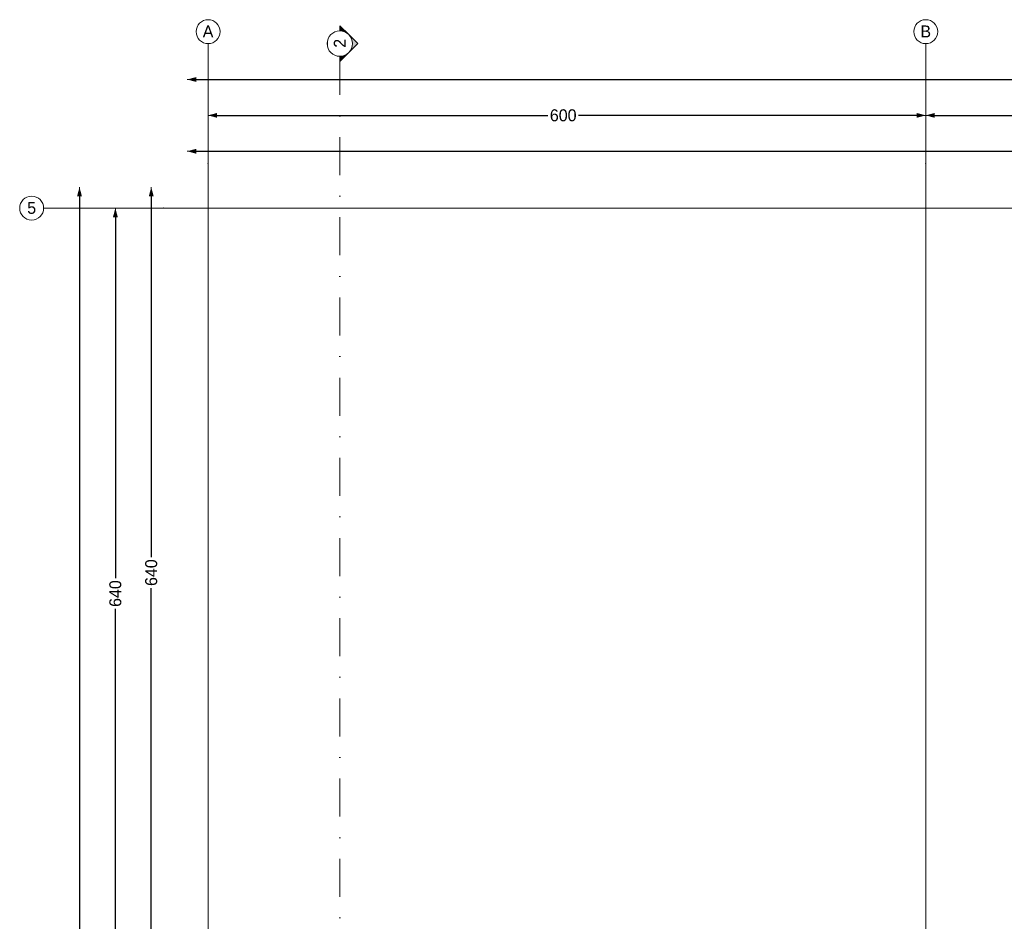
# Model space of a CAD drawing. Header units: inches. Extents: x -101229 to 34922, y -9538 to 27777.
# Tile 28 of 53: x -17806 to -9574, y 12059 to 19597. Entities that reach past the tile are written whole.
import ezdxf
from ezdxf.enums import TextEntityAlignment as Align

# ---------------------------------------------------------------- set-up
doc = ezdxf.new("R2010")
doc.units = ezdxf.units.IN
doc.header["$MEASUREMENT"] = 0
doc.set_wipeout_variables(frame=1)
doc.linetypes.add('Dot & Dashed', pattern=[670.277762, 317.5, -176.388889, 0, -176.388874])
doc.linetypes.add('Wipeout_Contour', pattern=[1000, 0, -1000])
for name, color, linetype in [('Dimensioning - General', 7, 'Continuous'), ('Marker - Section', 7, 'Continuous'), ('Structural - Grid', 7, 'Continuous')]:
    doc.layers.add(name, color=color, linetype=linetype)
doc.layers.add('Marker - Section_Pen_No__108', color=7, linetype='Continuous', lineweight=13, true_color=0xfd8379)
doc.layers.add('Structural - Grid_Pen_No__81', color=7, linetype='Continuous', lineweight=20, true_color=0x6a6a6a)
doc.styles.add('GENERATED_STYLE_3', font='txt')
doc.dimstyles.new('GENERATED_STYLE__1', dxfattribs={"dimtxt": 100, "dimasz": 76, "dimexe": 0.18, "dimexo": 0.0625, "dimgap": 0, "dimtad": 0, "dimdec": 0, "dimlfac": 0.1, "dimzin": 0, "dimdsep": 46, "dimtxsty": 'GENERATED_STYLE_3', "dimblk": 'ARROWHEAD_5', "dimblk1": 'ARROWHEAD_5', "dimblk2": 'ARROWHEAD_5', "dimcen": 0.09, "dimse1": 1, "dimse2": 1, "dimclrd": 7, "dimclre": 7, "dimclrt": 7, "dimadec": 0, "dimazin": 0, "dimtfac": 1, "dimtdec": 4, "dimtmove": 0, "dimatfit": 3, "dimfxl": 1, "dimtolj": 1, "dimtzin": 0, "dimarcsym": 0})
doc.dimstyles.new('GENERATED_STYLE__2', dxfattribs={"dimtxt": 100, "dimasz": 76, "dimexe": 0.18, "dimexo": 0.0625, "dimgap": 0, "dimtad": 0, "dimtih": 1, "dimtoh": 1, "dimdec": 0, "dimlfac": 0.1, "dimzin": 0, "dimdsep": 46, "dimtxsty": 'GENERATED_STYLE_3', "dimblk": 'ARROWHEAD_5', "dimblk1": 'ARROWHEAD_5', "dimblk2": 'ARROWHEAD_5', "dimcen": 0.09, "dimse1": 1, "dimse2": 1, "dimclrd": 7, "dimclre": 7, "dimclrt": 7, "dimadec": 0, "dimazin": 0, "dimtfac": 1, "dimtdec": 4, "dimtmove": 0, "dimatfit": 3, "dimfxl": 1, "dimtolj": 1, "dimtzin": 0, "dimarcsym": 0})

# ---------------------------------------------------------------- blocks, each defined once
blk = doc.blocks.new('Standard grid marker')
at = {"layer": 'Structural - Grid_Pen_No__81', "color": 251, "linetype": 'Continuous', "lineweight": 20, "true_color": 0x6a6a6a}
for p, q in [((1000, 0), (51328.1, 0)), ((51328.1, 0), (52328.1, 0))]:
    blk.add_line(p, q, dxfattribs=at)
blk.add_circle((52428.1, 0), 100, dxfattribs=at)
blk.add_point((51328.1, 0), dxfattribs=at)
blk.add_point((51328.1, 0), dxfattribs=at)
at = {"layer": 'Structural - Grid_Pen_No__81', "color": 251, "lineweight": 20, "true_color": 0x6a6a6a, "style": 'GENERATED_STYLE_3'}
for tag, p in [('AC_MarkerText_1_0', (-100, -144)), ('AC_MarkerText_1_1', (52428.1, -144))]:
    blk.add_attdef(tag, text='', height=100, rotation=180, dxfattribs=at).set_placement(p, align=Align.TOP_CENTER)
blk = doc.blocks.new('Standard grid marker_2')
at = {"layer": 'Structural - Grid_Pen_No__81', "color": 251, "linetype": 'Continuous', "lineweight": 20, "true_color": 0x6a6a6a}
for p, q in [((1000, 0), (27734.9, 0)), ((27734.9, 0), (28734.9, 0))]:
    blk.add_line(p, q, dxfattribs=at)
blk.add_circle((28834.9, 0), 100, dxfattribs=at)
blk.add_point((27734.9, 0), dxfattribs=at)
blk.add_point((27734.9, 0), dxfattribs=at)
at = {"layer": 'Structural - Grid_Pen_No__81', "color": 251, "lineweight": 20, "true_color": 0x6a6a6a, "style": 'GENERATED_STYLE_3'}
for tag, p in [('AC_MarkerText_1_0', (-1.5, -46.7)), ('AC_MarkerText_1_1', (28933.4, -46.7))]:
    blk.add_attdef(tag, text='', height=100, rotation=270, dxfattribs=at).set_placement(p, align=Align.TOP_CENTER)
blk = doc.blocks.new('ARROWHEAD_5')
at = {"linetype": 'Continuous', "lineweight": 0}
blk.add_hatch(color=0, dxfattribs=at).paths.add_polyline_path([(-1, 0.2679), (0, 0), (-1, -0.2679)])
at = {"color": 0, "linetype": 'Continuous', "lineweight": 0}
blk.add_line((0, 0), (-1, 0), dxfattribs=at)
blk = doc.blocks.new('*D161')
at = {"layer": 'Defpoints', "color": 0, "linetype": 'Continuous', "transparency": 16777216}
for p in [(-16706.3, 18197.3), (4312.4, 18197.3), (-16406.3, 11797.3)]:
    blk.add_point(p, dxfattribs=at)
at = {"layer": 'Dimensioning - General', "color": 7, "linetype": 'Continuous', "lineweight": -2, "transparency": 16777216}
for p, q in [((-16706.3, 18121.3), (-16706.3, 15102.9)), ((-16706.3, 11873.3), (-16706.3, 14845.8))]:
    blk.add_line(p, q, dxfattribs=at)
at = {"layer": 'Dimensioning - General', "color": 7, "linetype": 'Continuous', "lineweight": -2, "transparency": 16777216, "xscale": 76.00000000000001, "yscale": 76.00000000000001, "zscale": 76.00000000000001}
for p, rotation in [((-16706.3, 18197.3), 90), ((-16706.3, 11797.3), 270)]:
    blk.add_blockref('ARROWHEAD_5', p, dxfattribs=dict(at, rotation=rotation))
at = {"layer": 'Dimensioning - General', "color": 7, "linetype": 'Continuous', "lineweight": 13, "transparency": 16777216, "insert": (-16706.3, 14974.3), "char_height": 100, "attachment_point": 5, "rotation": 90, "style": 'GENERATED_STYLE_3'}
blk.add_mtext('\\A1;640', dxfattribs=at)
blk = doc.blocks.new('*D165')
at = {"layer": 'Defpoints', "color": 0, "linetype": 'Continuous', "transparency": 16777216}
for p in [(-17006.3, 18022.3), (-16982.2, 18022.3), (-17164.2, 11622.3)]:
    blk.add_point(p, dxfattribs=at)
at = {"layer": 'Dimensioning - General', "color": 7, "linetype": 'Continuous', "lineweight": -2, "transparency": 16777216}
for p, q in [((-17006.3, 17946.3), (-17006.3, 14927.9)), ((-17006.3, 11698.3), (-17006.3, 14670.8))]:
    blk.add_line(p, q, dxfattribs=at)
at = {"layer": 'Dimensioning - General', "color": 7, "linetype": 'Continuous', "lineweight": -2, "transparency": 16777216, "xscale": 76.00000000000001, "yscale": 76.00000000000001, "zscale": 76.00000000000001}
for p, rotation in [((-17006.3, 18022.3), 90), ((-17006.3, 11622.3), 270)]:
    blk.add_blockref('ARROWHEAD_5', p, dxfattribs=dict(at, rotation=rotation))
at = {"layer": 'Dimensioning - General', "color": 7, "linetype": 'Continuous', "lineweight": 13, "transparency": 16777216, "insert": (-17006.3, 14799.3), "char_height": 100, "attachment_point": 5, "rotation": 90, "style": 'GENERATED_STYLE_3'}
blk.add_mtext('\\A1;640', dxfattribs=at)
blk = doc.blocks.new('*D166')
at = {"layer": 'Defpoints', "color": 0, "linetype": 'Continuous', "transparency": 16777216}
for p in [(-17306.3, 18197.3), (-16706.3, 18197.3), (-16406.3, -6552.7)]:
    blk.add_point(p, dxfattribs=at)
at = {"layer": 'Dimensioning - General', "color": 7, "linetype": 'Continuous', "lineweight": -2, "transparency": 16777216}
for p, q in [((-17306.3, 18121.3), (-17306.3, 5984.4)), ((-17306.3, -6476.7), (-17306.3, 5632))]:
    blk.add_line(p, q, dxfattribs=at)
at = {"layer": 'Dimensioning - General', "color": 7, "linetype": 'Continuous', "lineweight": -2, "transparency": 16777216, "xscale": 76.00000000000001, "yscale": 76.00000000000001, "zscale": 76.00000000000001}
for p, rotation in [((-17306.3, 18197.3), 90), ((-17306.3, -6552.7), 270)]:
    blk.add_blockref('ARROWHEAD_5', p, dxfattribs=dict(at, rotation=rotation))
at = {"layer": 'Dimensioning - General', "color": 7, "linetype": 'Continuous', "lineweight": 13, "transparency": 16777216, "insert": (-17306.3, 5808.2), "char_height": 100, "attachment_point": 5, "rotation": 90, "style": 'GENERATED_STYLE_3'}
blk.add_mtext('\\A1;2475', dxfattribs=at)
blk = doc.blocks.new('*D197')
at = {"layer": 'Defpoints', "color": 0, "linetype": 'Continuous', "transparency": 16777216}
for p in [(-16406.3, 18497.3), (-16406.3, 11797.3), (1593.7, 11797.3)]:
    blk.add_point(p, dxfattribs=at)
at = {"layer": 'Dimensioning - General', "color": 7, "linetype": 'Continuous', "lineweight": -2, "transparency": 16777216}
for p, q in [((-16330.3, 18497.3), (-7603.3, 18497.3)), ((1517.7, 18497.3), (-7269.9, 18497.3))]:
    blk.add_line(p, q, dxfattribs=at)
at = {"layer": 'Dimensioning - General', "color": 7, "linetype": 'Continuous', "lineweight": -2, "transparency": 16777216, "xscale": 76.00000000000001, "yscale": 76.00000000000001, "zscale": 76.00000000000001, "rotation": 180}
blk.add_blockref('ARROWHEAD_5', (-16406.3, 18497.3), dxfattribs=at)
at = {"layer": 'Dimensioning - General', "color": 7, "linetype": 'Continuous', "lineweight": -2, "transparency": 16777216, "xscale": 76.00000000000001, "yscale": 76.00000000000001, "zscale": 76.00000000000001}
blk.add_blockref('ARROWHEAD_5', (1593.7, 18497.3), dxfattribs=at)
at = {"layer": 'Dimensioning - General', "color": 7, "linetype": 'Continuous', "lineweight": 13, "transparency": 16777216, "insert": (-7436.6, 18497.3), "char_height": 100, "attachment_point": 5, "style": 'GENERATED_STYLE_3'}
blk.add_mtext('\\A1;1800', dxfattribs=at)
blk = doc.blocks.new('*D204')
at = {"layer": 'Defpoints', "color": 0, "linetype": 'Continuous', "transparency": 16777216}
for p in [(-4231.3, 19071.4), (-10231.3, 18815.5), (-10231.3, 18797.3)]:
    blk.add_point(p, dxfattribs=at)
at = {"layer": 'Dimensioning - General', "color": 7, "linetype": 'Continuous', "lineweight": -2, "transparency": 16777216}
for p, q in [((-10155.3, 18797.3), (-7390.8, 18797.3)), ((-4307.3, 18797.3), (-7133.6, 18797.3))]:
    blk.add_line(p, q, dxfattribs=at)
at = {"layer": 'Dimensioning - General', "color": 7, "linetype": 'Continuous', "lineweight": -2, "transparency": 16777216, "xscale": 76.00000000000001, "yscale": 76.00000000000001, "zscale": 76.00000000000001, "rotation": 180}
blk.add_blockref('ARROWHEAD_5', (-10231.3, 18797.3), dxfattribs=at)
at = {"layer": 'Dimensioning - General', "color": 7, "linetype": 'Continuous', "lineweight": -2, "transparency": 16777216, "xscale": 76.00000000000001, "yscale": 76.00000000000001, "zscale": 76.00000000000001}
blk.add_blockref('ARROWHEAD_5', (-4231.3, 18797.3), dxfattribs=at)
at = {"layer": 'Dimensioning - General', "color": 7, "linetype": 'Continuous', "lineweight": 13, "transparency": 16777216, "insert": (-7262.2, 18797.3), "char_height": 100, "attachment_point": 5, "style": 'GENERATED_STYLE_3'}
blk.add_mtext('\\A1;600', dxfattribs=at)
blk = doc.blocks.new('*D205')
at = {"layer": 'Defpoints', "color": 0, "linetype": 'Continuous', "transparency": 16777216}
for p in [(-16231.3, 18833.3), (-16231.3, 18797.3), (-10231.3, 18815.5)]:
    blk.add_point(p, dxfattribs=at)
at = {"layer": 'Dimensioning - General', "color": 7, "linetype": 'Continuous', "lineweight": -2, "transparency": 16777216}
for p, q in [((-16155.3, 18797.3), (-13390.8, 18797.3)), ((-10307.3, 18797.3), (-13133.6, 18797.3))]:
    blk.add_line(p, q, dxfattribs=at)
at = {"layer": 'Dimensioning - General', "color": 7, "linetype": 'Continuous', "lineweight": -2, "transparency": 16777216, "xscale": 76.00000000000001, "yscale": 76.00000000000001, "zscale": 76.00000000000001, "rotation": 180}
blk.add_blockref('ARROWHEAD_5', (-16231.3, 18797.3), dxfattribs=at)
at = {"layer": 'Dimensioning - General', "color": 7, "linetype": 'Continuous', "lineweight": -2, "transparency": 16777216, "xscale": 76.00000000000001, "yscale": 76.00000000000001, "zscale": 76.00000000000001}
blk.add_blockref('ARROWHEAD_5', (-10231.3, 18797.3), dxfattribs=at)
at = {"layer": 'Dimensioning - General', "color": 7, "linetype": 'Continuous', "lineweight": 13, "transparency": 16777216, "insert": (-13262.2, 18797.3), "char_height": 100, "attachment_point": 5, "style": 'GENERATED_STYLE_3'}
blk.add_mtext('\\A1;600', dxfattribs=at)
blk = doc.blocks.new('*D206')
at = {"layer": 'Defpoints', "color": 0, "linetype": 'Continuous', "transparency": 16777216}
for p in [(-16406.3, 19097.3), (31943.7, 18197.3), (-16406.3, 11797.3)]:
    blk.add_point(p, dxfattribs=at)
at = {"layer": 'Dimensioning - General', "color": 7, "linetype": 'Continuous', "lineweight": -2, "transparency": 16777216}
for p, q in [((-16330.3, 19097.3), (7571.2, 19097.3)), ((31867.7, 19097.3), (7923.5, 19097.3))]:
    blk.add_line(p, q, dxfattribs=at)
at = {"layer": 'Dimensioning - General', "color": 7, "linetype": 'Continuous', "lineweight": -2, "transparency": 16777216, "xscale": 76.00000000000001, "yscale": 76.00000000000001, "zscale": 76.00000000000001, "rotation": 180}
blk.add_blockref('ARROWHEAD_5', (-16406.3, 19097.3), dxfattribs=at)
at = {"layer": 'Dimensioning - General', "color": 7, "linetype": 'Continuous', "lineweight": -2, "transparency": 16777216, "xscale": 76.00000000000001, "yscale": 76.00000000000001, "zscale": 76.00000000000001}
blk.add_blockref('ARROWHEAD_5', (31943.7, 19097.3), dxfattribs=at)
at = {"layer": 'Dimensioning - General', "color": 7, "linetype": 'Continuous', "lineweight": 13, "transparency": 16777216, "insert": (7747.4, 19097.3), "char_height": 100, "attachment_point": 5, "style": 'GENERATED_STYLE_3'}
blk.add_mtext('\\A1;4835', dxfattribs=at)
blk = doc.blocks.new('Cutting Plane_3', base_point=(-45907.6, 11703.1))
at = {"layer": 'Marker - Section_Pen_No__108', "color": 11, "linetype": 'Dot & Dashed', "lineweight": 13, "true_color": 0xfd8379}
blk.add_line((-45907.6, 11853.1), (-45907.6, 40288), dxfattribs=at)
at = {"color": 254, "linetype": 'Wipeout_Contour', "lineweight": 0, "ltscale": 1101203.080704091}
blk.add_wipeout([(-45907.6, 40331.9), (-45907.6, 40331.9), (-45861.6, 40342.4), (-45824.6, 40371.8), (-45804.2, 40414.4), (-45804.2, 40461.6), (-45824.6, 40504.1), (-45861.6, 40533.5), (-45907.6, 40544), (-45907.6, 40544), (-45907.6, 40544), (-45953.6, 40533.5), (-45990.5, 40504.1), (-46011, 40461.6), (-46011, 40414.4), (-45990.5, 40371.8), (-45953.6, 40342.4)], dxfattribs=at).dxf.layer = 'Marker - Section'
at = {"layer": 'Marker - Section_Pen_No__108', "linetype": 'Continuous', "lineweight": 13, "true_color": 0xfd8379}
for points in [[(-45907.6, 40588), (-45907.6, 40544, -0.198912), (-45832.6, 40513)], [(-45832.6, 40513, -0.414214), (-45832.6, 40363), (-45757.6, 40438)], [(-45907.6, 40288), (-45832.6, 40363, -0.198912), (-45907.6, 40331.9)]]:
    blk.add_hatch(color=11, dxfattribs=at).paths.add_polyline_path(points)
at = {"layer": 'Marker - Section_Pen_No__108', "color": 11, "linetype": 'Continuous', "lineweight": 13, "true_color": 0xfd8379, "flags": 128}
for points in [[(-45907.6, 40588), (-45907.6, 40544, -0.198912), (-45832.6, 40513)], [(-45832.6, 40513, -0.414214), (-45832.6, 40363), (-45757.6, 40438)], [(-45907.6, 40288), (-45907.6, 40331.9, 0.198912), (-45832.6, 40363)]]:
    blk.add_lwpolyline(points, format="xyb", close=True, dxfattribs=at)
at = {"layer": 'Marker - Section_Pen_No__108', "color": 11, "linetype": 'Continuous', "lineweight": 13, "true_color": 0xfd8379}
blk.add_circle((-45907.6, 40438), 106.1, dxfattribs=at)
at = {"layer": 'Marker - Section_Pen_No__108', "color": 11, "lineweight": 13, "true_color": 0xfd8379, "insert": (-45857.6, 40477.8), "char_height": 100, "attachment_point": 9, "rotation": 90, "style": 'GENERATED_STYLE_3'}
blk.add_mtext('\\A1;{\\pqr;\\pt0;\\fBOG 2018|b0|i0|c0|p0;\\W1.000000;2}', dxfattribs=at)

msp = doc.modelspace()

# ---------------------------------------------------------------- block references
at = {"layer": 'Structural - Grid', "color": 8, "linetype": 'Continuous', "lineweight": 15}
ref = msp.add_blockref('Standard grid marker_2', (-16231.28398, -9337.64184), dxfattribs=dict(at, zscale=1000, rotation=90))
ref.add_attrib('AC_MarkerText_1_1', 'A', dxfattribs={"layer": 'Structural - Grid_Pen_No__81', "color": 251, "lineweight": 20, "true_color": 0x6a6a6a, "height": 100, "rotation": 360, "style": 'GENERATED_STYLE_3'}).set_placement((-16231.28398, 19549.10211), align=Align.TOP_CENTER)
ref = msp.add_blockref('Standard grid marker_2', (-10231.28398, -9337.64184), dxfattribs=dict(at, zscale=1000, rotation=90))
ref.add_attrib('AC_MarkerText_1_1', 'B', dxfattribs={"layer": 'Structural - Grid_Pen_No__81', "color": 251, "lineweight": 20, "true_color": 0x6a6a6a, "height": 100, "rotation": 360, "style": 'GENERATED_STYLE_3'}).set_placement((-10231.28398, 19549.10211), align=Align.TOP_CENTER)
ref = msp.add_blockref('Standard grid marker', (34721.7883, 18022.28394), dxfattribs=dict(at, zscale=1000, rotation=180))
ref.add_attrib('AC_MarkerText_1_1', '5', dxfattribs={"layer": 'Structural - Grid_Pen_No__81', "color": 251, "lineweight": 20, "true_color": 0x6a6a6a, "height": 100, "rotation": 360, "style": 'GENERATED_STYLE_3'}).set_placement((-17706.28398, 18074.10211), align=Align.TOP_CENTER)

# ---------------------------------------------------------------- dimensions: what is measured, and where the dimension line sits
at = {"layer": 'Dimensioning - General', "color": 7, "linetype": 'Continuous', "lineweight": 13}
for base, p1, p2, picture, middle in [((-16406.28398, 19097.28394), (31943.71602, 18197.28394), (-16406.28398, 11797.28394), '*D206', (7747.35252, 19097.28394)), ((-10231.28398, 18797.28394), (-4231.28398, 19071.43608), (-10231.28398, 18815.5063), '*D204', (-7262.22047, 18797.28394)), ((-16231.28398, 18797.28394), (-10231.28398, 18815.5063), (-16231.28398, 18833.29727), '*D205', (-13262.22047, 18797.28394)), ((-16406.28398, 18497.28394), (1593.71602, 11797.28394), (-16406.28398, 11797.28394), '*D197', (-7436.59301, 18497.28394))]:
    dim = msp.add_linear_dim(base=base, p1=p1, p2=p2, angle=180, dimstyle='GENERATED_STYLE__2', dxfattribs=at)
    dim.commit()
    dim.dimension.update_dxf_attribs({"geometry": picture, "text_midpoint": middle, "dimtype": 160})
for base, p1, p2, picture, middle in [((-17306.28398, 18197.28394), (-16406.28398, -6552.71606), (-16706.28398, 18197.28394), '*D166', (-17306.28398, 5808.19343)), ((-16706.28398, 18197.28394), (-16406.28398, 11797.28394), (4312.35569, 18197.28394), '*D161', (-16706.28398, 14974.34743)), ((-17006.28398, 18022.28394), (-17164.21583, 11622.28394), (-16982.1775, 18022.28394), '*D165', (-17006.28398, 14799.34743))]:
    dim = msp.add_linear_dim(base=base, p1=p1, p2=p2, angle=90, dimstyle='GENERATED_STYLE__1', dxfattribs=at)
    dim.commit()
    dim.dimension.update_dxf_attribs({"geometry": picture, "text_midpoint": middle, "dimtype": 160, "text_rotation": 90})

# ---------------------------------------------------------------- next in the draw order: block references
at = {"layer": 'Marker - Section', "color": 11, "lineweight": 13, "true_color": 0xfd8379}
msp.add_blockref('Cutting Plane_3', (-15130.06954, -9337.64184), dxfattribs=at)

doc.saveas('drawing.dxf')
